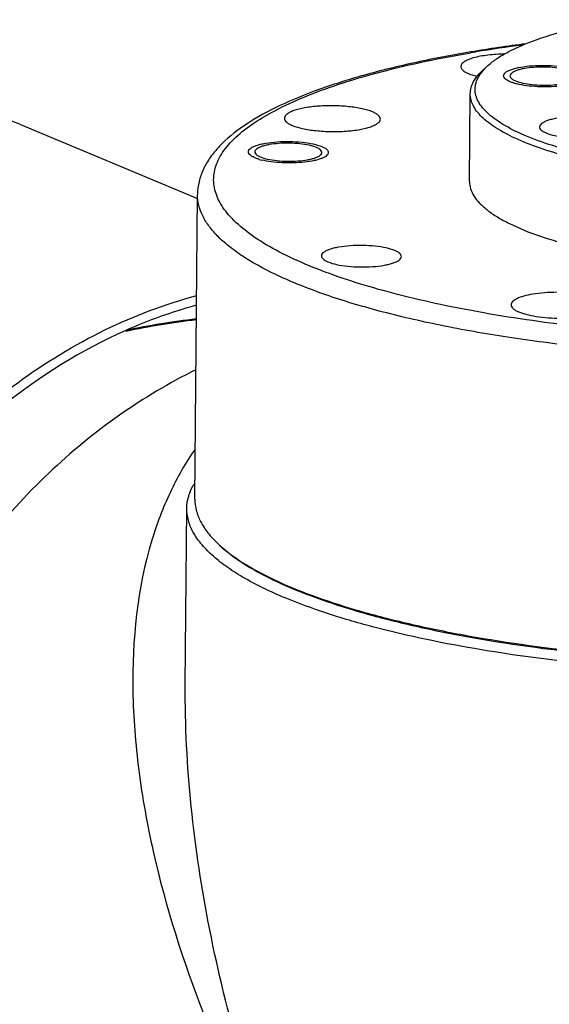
# Model space of a CAD drawing. Header units: millimetres. Extents: x 12 to 2508, y 25 to 1770.
# Tile 52 of 54: x 2332 to 2365, y 1512 to 1574. Entities that reach past the tile are written whole.
import ezdxf

# ---------------------------------------------------------------- set-up
doc = ezdxf.new("R2010")
doc.units = ezdxf.units.MM
for name, color, linetype in [('FLANGE_E_PBL107', 7, 'Continuous'), ('HOLDER_S_PBL83', 7, 'Continuous'), ('HOLDER_S_PBL97', 7, 'Continuous'), ('MODULE_S_ABL82', 7, 'Continuous'), ('MODULE_S_ABL96', 7, 'Continuous'), ('new_view_8_VBL72', 7, 'Continuous'), ('RING_S_PBL78', 7, 'Continuous')]:
    doc.layers.add(name, color=color, linetype=linetype)

# ---------------------------------------------------------------- blocks, each defined once
blk = doc.blocks.new('RING_S_PBL78', base_point=(1300.901, 1820.24))
at = {"layer": 'RING_S_PBL78', "color": 7}
for q in [(1310.675, 1850.914), (1310.675, 1850.915)]:
    blk.add_line((1310.693, 1850.923), q, dxfattribs=at)
blk.add_arc((1321.102, 1801.227), 50.716, 96.8006, 101.83488, dxfattribs=at)
for centre, major_axis, ratio, start_param, end_param in [((1320.379, 1816.352), (42.626, 1.876), 0.834841, 1.65822, 1.763164), ((1309.413, 1820.94), (-1.797, 40.821), 0.093221, -0.75206, -0.749974)]:
    blk.add_ellipse(centre, major_axis=major_axis, ratio=ratio, start_param=start_param, end_param=end_param, dxfattribs=at)
for points, knots in [([(1315.106, 1852.505), (1314.734, 1852.403), (1313.234, 1851.96), (1311.768, 1851.401), (1310.693, 1850.923)], [0, 0, 0, 0, 0.247141, 1, 1, 1, 1]), ([(1310.675, 1850.915), (1307.904, 1849.681), (1302.557, 1846.345), (1295.878, 1839.474), (1290.732, 1831.076), (1287.474, 1821.731), (1286.325, 1812.079), (1287.221, 1804.209), (1289.063, 1798.433), (1290.944, 1794.492), (1293.309, 1790.964), (1295.204, 1788.906), (1296.213, 1787.974)], [0, 0, 0, 0, 0.12198, 0.250107, 0.382103, 0.514821, 0.644963, 0.769789, 0.829811, 0.888094, 0.944744, 1, 1, 1, 1])]:
    blk.add_open_spline(points, degree=3, knots=knots, dxfattribs=at)
blk = doc.blocks.new('HOLDER_S_PBL83', base_point=(1340.71, 1808.942))
at = {"layer": 'HOLDER_S_PBL83', "color": 7}
for p, q in [((1314.404, 1828.747), (1314.499, 1839.787)), ((1314.404, 1828.746), (1314.404, 1828.75))]:
    blk.add_line(p, q, dxfattribs=at)
for points, knots in [([(1315.067, 1848.46), (1313.406, 1847.643), (1310.162, 1845.702), (1305.73, 1842.051), (1301.756, 1837.701), (1297.197, 1831.112), (1293.172, 1821.836), (1291.96, 1813.818), (1291.926, 1809.852)], [0, 0, 0, 0, 0.117748, 0.23932, 0.36412, 0.491275, 0.747729, 1, 1, 1, 1]), ([(1314.614, 1840.554), (1314.632, 1840.617), (1314.717, 1840.875), (1314.835, 1841.121), (1314.937, 1841.299)], [0, 0, 0, 0, 0.241991, 1, 1, 1, 1]), ([(1314.499, 1839.787), (1314.499, 1839.851), (1314.511, 1840.11), (1314.559, 1840.367), (1314.614, 1840.554)], [0, 0, 0, 0, 0.247465, 1, 1, 1, 1]), ([(1320.638, 1834.182), (1319.729, 1834.562), (1318.454, 1835.168), (1316.953, 1836.128), (1316.071, 1836.829), (1315.376, 1837.546), (1314.871, 1838.279), (1314.564, 1839.027), (1314.497, 1839.54), (1314.499, 1839.787)], [0, 0, 0, 0, 0.338454, 0.482908, 0.611253, 0.724585, 0.824843, 0.915155, 1, 1, 1, 1]), ([(1349.111, 1829.427), (1346.311, 1829.508), (1340.892, 1829.826), (1333.202, 1830.786), (1327.354, 1831.98), (1323.28, 1833.171), (1321.473, 1833.832), (1320.638, 1834.182)], [0, 0, 0, 0, 0.289807, 0.561095, 0.801237, 0.906321, 1, 1, 1, 1])]:
    blk.add_open_spline(points, degree=3, knots=knots, dxfattribs=at)
at = {"layer": 'HOLDER_S_PBL83', "color": 2}
for points, knots in [([(1315.017, 1843.495), (1314.416, 1842.633), (1313.367, 1840.792), (1312.622, 1838.812), (1312.316, 1837.8)], [0, 0, 0, 0, 0.498588, 1, 1, 1, 1]), ([(1312.316, 1837.8), (1311.398, 1834.766), (1310.905, 1829.856), (1311.415, 1823.33), (1312.65, 1816.489), (1315.395, 1807.865), (1318.533, 1801.249), (1320.328, 1797.97)], [0, 0, 0, 0, 0.228953, 0.349031, 0.472697, 0.730044, 1, 1, 1, 1]), ([(1320.328, 1797.97), (1318.467, 1802.985), (1316.24, 1810.666), (1314.652, 1821.05), (1314.382, 1826.203), (1314.404, 1828.746)], [0, 0, 0, 0, 0.509647, 0.757636, 1, 1, 1, 1])]:
    blk.add_open_spline(points, degree=3, knots=knots, dxfattribs=at)
blk = doc.blocks.new('MODULE_S_ABL82', base_point=(1342.588, 1766.555))
at = {"layer": 'HOLDER_S_PBL83'}
blk.add_blockref('HOLDER_S_PBL83', (1340.71, 1808.942), dxfattribs=at)
blk = doc.blocks.new('HOLDER_S_PBL97', base_point=(1279.877, 1815.011))
at = {"layer": 'HOLDER_S_PBL97', "color": 7}
blk.add_line((1304.1, 1863.813), (1315.165, 1859.183), dxfattribs=at)
blk.add_ellipse((1282.918, 1832.025), major_axis=(26.28, 28.54), ratio=0.659351, start_param=0.234751, end_param=2.275384, dxfattribs=at)
blk.add_open_spline([(1286.114, 1812.284), (1286.153, 1816.835), (1287.734, 1826.025), (1292.94, 1836.391), (1298.76, 1843.397), (1303.748, 1847.754), (1309.212, 1851.085), (1313.135, 1852.575), (1315.107, 1853.101)], degree=3, knots=[0, 0, 0, 0, 0.255767, 0.514815, 0.642097, 0.765881, 0.885294, 1, 1, 1, 1], dxfattribs=at)
blk = doc.blocks.new('MODULE_S_ABL96', base_point=(1273.13, 1829.373))
at = {"layer": 'HOLDER_S_PBL97'}
blk.add_blockref('HOLDER_S_PBL97', (1279.877, 1815.011), dxfattribs=at)
blk = doc.blocks.new('FLANGE_E_PBL107', base_point=(1352.084, 1850.585))
at = {"layer": 'FLANGE_E_PBL107', "color": 2}
blk.add_line((1332.435, 1868.334), (1332.56, 1868.355), dxfattribs=at)
at = {"layer": 'FLANGE_E_PBL107', "color": 7}
for p, q in [((1331.628, 1867.441), (1331.633, 1867.394)), ((1332.175, 1860.247), (1332.222, 1865.736)), ((1315.004, 1840.36), (1315.167, 1859.429))]:
    blk.add_line(p, q, dxfattribs=at)
for centre, radius, start, end in [((1347.423, 1777.894), 91.724, 97.34418, 99.51474), ((1335.179, 1865.341), 2.842, 138.79731, 142.0318), ((1335.125, 1867.062), 0.496, 228.07401, 231.29234), ((1336.069, 1870.102), 3.864, 253.73521, 256.07909), ((1322.524, 1861.856), 0.496, 48.07401, 51.29234), ((1319.166, 1862.3), 0.496, 228.07401, 231.29234), ((1320.11, 1865.34), 3.864, 253.73521, 256.07909), ((1321.764, 1843.212), 7.751, 226.75283, 227.65121)]:
    blk.add_arc(centre, radius, start, end, dxfattribs=at)
at = {"layer": 'FLANGE_E_PBL107', "color": 2}
for centre, radius, start, end in [((1346.994, 1781.752), 87.797, 97.53191, 99.46214), ((1345.886, 1788.506), 80.953, 99.56416, 99.68694)]:
    blk.add_arc(centre, radius, start, end, dxfattribs=at)
at = {"layer": 'FLANGE_E_PBL107', "color": 7}
for points, knots in [([(1333.321, 1867.497), (1333.497, 1867.657), (1333.904, 1867.968), (1334.913, 1868.561), (1336.521, 1869.223), (1338.814, 1869.881), (1340.509, 1870.219), (1341.422, 1870.373)], [0, 0, 0, 0, 0.081975, 0.176449, 0.403686, 0.680115, 1, 1, 1, 1]), ([(1332.261, 1868.357), (1331.044, 1868.152), (1328.723, 1867.708), (1325.45, 1866.895), (1322.568, 1865.973), (1320.108, 1864.947), (1318.093, 1863.816), (1316.744, 1862.731), (1315.953, 1861.776), (1315.517, 1861.037), (1315.236, 1860.25), (1315.169, 1859.702), (1315.167, 1859.429)], [0, 0, 0, 0, 0.181377, 0.347102, 0.495535, 0.625777, 0.738058, 0.834373, 0.87809, 0.919691, 0.959886, 1, 1, 1, 1]), ([(1334.401, 1868.223), (1334.217, 1868.221), (1333.858, 1868.207), (1333.339, 1868.16), (1332.864, 1868.089), (1332.45, 1867.995), (1332.109, 1867.883), (1331.853, 1867.755), (1331.68, 1867.616), (1331.629, 1867.494), (1331.628, 1867.441)], [0, 0, 0, 0, 0.183518, 0.358639, 0.519853, 0.662288, 0.782076, 0.876894, 0.94724, 1, 1, 1, 1]), ([(1333.041, 1867.213), (1333.062, 1867.237), (1333.151, 1867.336), (1333.246, 1867.429), (1333.321, 1867.497)], [0, 0, 0, 0, 0.241112, 1, 1, 1, 1]), ([(1334.304, 1866.861), (1334.304, 1866.898), (1334.334, 1866.982), (1334.44, 1867.086), (1334.6, 1867.181), (1334.814, 1867.267), (1335.078, 1867.344), (1335.506, 1867.433), (1336.113, 1867.503), (1336.879, 1867.522), (1337.637, 1867.479), (1338.313, 1867.377), (1338.722, 1867.264), (1338.894, 1867.192)], [0, 0, 0, 0, 0.023197, 0.052477, 0.090723, 0.138624, 0.195774, 0.261199, 0.411157, 0.575075, 0.737604, 0.883552, 1, 1, 1, 1]), ([(1331.633, 1867.394), (1331.646, 1867.335), (1331.733, 1867.207), (1331.95, 1867.063), (1332.262, 1866.93), (1332.506, 1866.86), (1332.642, 1866.827)], [0, 0, 0, 0, 0.152714, 0.365378, 0.648826, 1, 1, 1, 1]), ([(1332.222, 1865.736), (1332.223, 1865.864), (1332.261, 1866.129), (1332.422, 1866.514), (1332.682, 1866.89), (1332.906, 1867.119), (1333.031, 1867.233)], [0, 0, 0, 0, 0.219599, 0.452611, 0.710108, 1, 1, 1, 1]), ([(1363.025, 1861.335), (1361.288, 1861.042), (1357.633, 1860.638), (1352.053, 1860.481), (1347.332, 1860.71), (1343.696, 1861.122), (1341.2, 1861.525), (1338.942, 1862.019), (1336.967, 1862.592), (1335.316, 1863.232), (1334.02, 1863.924), (1333.202, 1864.576), (1332.78, 1865.127), (1332.589, 1865.523), (1332.508, 1865.926), (1332.553, 1866.48), (1332.762, 1866.863), (1332.939, 1867.089)], [0, 0, 0, 0, 0.158524, 0.33041, 0.501992, 0.583385, 0.659674, 0.729412, 0.791358, 0.844556, 0.88847, 0.923258, 0.93767, 0.950547, 0.962478, 0.974215, 1, 1, 1, 1]), ([(1338.56, 1867.135), (1338.415, 1867.196), (1338.071, 1867.291), (1337.504, 1867.376), (1336.867, 1867.413), (1336.224, 1867.397), (1335.714, 1867.338), (1335.354, 1867.263), (1335.133, 1867.199), (1334.953, 1867.126), (1334.819, 1867.046), (1334.729, 1866.959), (1334.704, 1866.889), (1334.704, 1866.858)], [0, 0, 0, 0, 0.116449, 0.262399, 0.424921, 0.588831, 0.738785, 0.804213, 0.861365, 0.909265, 0.947523, 0.976799, 1, 1, 1, 1]), ([(1334.529, 1866.579), (1334.494, 1866.599), (1334.422, 1866.648), (1334.332, 1866.738), (1334.304, 1866.823), (1334.304, 1866.861)], [0, 0, 0, 0, 0.318732, 0.69929, 1, 1, 1, 1]), ([(1334.713, 1866.487), (1334.696, 1866.494), (1334.633, 1866.522), (1334.572, 1866.553), (1334.529, 1866.579)], [0, 0, 0, 0, 0.269096, 1, 1, 1, 1]), ([(1334.704, 1866.858), (1334.704, 1866.844), (1334.712, 1866.779), (1334.756, 1866.726), (1334.793, 1866.692)], [0, 0, 0, 0, 0.219646, 1, 1, 1, 1]), ([(1334.987, 1866.392), (1334.962, 1866.399), (1334.869, 1866.427), (1334.778, 1866.46), (1334.713, 1866.487)], [0, 0, 0, 0, 0.26751, 1, 1, 1, 1]), ([(1334.815, 1866.674), (1334.83, 1866.662), (1334.902, 1866.61), (1334.983, 1866.571), (1335.048, 1866.544)], [0, 0, 0, 0, 0.216322, 1, 1, 1, 1]), ([(1335.048, 1866.544), (1335.193, 1866.483), (1335.536, 1866.388), (1336.103, 1866.303), (1336.741, 1866.266), (1337.384, 1866.282), (1337.893, 1866.341), (1338.254, 1866.416), (1338.475, 1866.48), (1338.655, 1866.553), (1338.789, 1866.633), (1338.878, 1866.72), (1338.903, 1866.79), (1338.904, 1866.821)], [0, 0, 0, 0, 0.116449, 0.262399, 0.424921, 0.588831, 0.738785, 0.804213, 0.861365, 0.909265, 0.947523, 0.976799, 1, 1, 1, 1]), ([(1339.304, 1866.818), (1339.303, 1866.785), (1339.28, 1866.711), (1339.195, 1866.617), (1339.064, 1866.529), (1338.889, 1866.448), (1338.673, 1866.374), (1338.315, 1866.284), (1337.798, 1866.205), (1337.127, 1866.161), (1336.429, 1866.168), (1335.761, 1866.227), (1335.335, 1866.302), (1335.139, 1866.351)], [0, 0, 0, 0, 0.022786, 0.050572, 0.086025, 0.130012, 0.182438, 0.242721, 0.38284, 0.540608, 0.704216, 0.86126, 1, 1, 1, 1]), ([(1363.187, 1860.977), (1361.583, 1860.707), (1358.212, 1860.318), (1353.041, 1860.118), (1347.811, 1860.287), (1343.594, 1860.734), (1340.482, 1861.281), (1338.43, 1861.755), (1336.624, 1862.295), (1335.095, 1862.891), (1333.868, 1863.533), (1333.067, 1864.13), (1332.619, 1864.633), (1332.39, 1864.995), (1332.251, 1865.364), (1332.221, 1865.615), (1332.222, 1865.736)], [0, 0, 0, 0, 0.149324, 0.311199, 0.474885, 0.629475, 0.700169, 0.764936, 0.822831, 0.873123, 0.915387, 0.949687, 0.964129, 0.977052, 0.988835, 1, 1, 1, 1]), ([(1326.108, 1864.601), (1325.901, 1864.688), (1325.41, 1864.823), (1324.6, 1864.945), (1323.689, 1864.997), (1322.77, 1864.974), (1322.043, 1864.891), (1321.528, 1864.783), (1321.212, 1864.692), (1320.955, 1864.588), (1320.763, 1864.474), (1320.635, 1864.35), (1320.6, 1864.249), (1320.599, 1864.204)], [0, 0, 0, 0, 0.116447, 0.262393, 0.424907, 0.588818, 0.738774, 0.804202, 0.861359, 0.909258, 0.947515, 0.976801, 1, 1, 1, 1]), ([(1326.599, 1864.152), (1326.599, 1864.193), (1326.572, 1864.284), (1326.469, 1864.4), (1326.309, 1864.509), (1326.18, 1864.571), (1326.108, 1864.601)], [0, 0, 0, 0, 0.174167, 0.387498, 0.660903, 1, 1, 1, 1]), ([(1320.599, 1864.204), (1320.599, 1864.164), (1320.626, 1864.073), (1320.73, 1863.956), (1320.889, 1863.847), (1321.018, 1863.786), (1321.09, 1863.755)], [0, 0, 0, 0, 0.174167, 0.387498, 0.660903, 1, 1, 1, 1]), ([(1321.09, 1863.755), (1321.297, 1863.669), (1321.788, 1863.534), (1322.599, 1863.411), (1323.509, 1863.359), (1324.428, 1863.382), (1325.156, 1863.465), (1325.67, 1863.573), (1325.986, 1863.665), (1326.243, 1863.769), (1326.435, 1863.883), (1326.563, 1864.007), (1326.599, 1864.108), (1326.599, 1864.152)], [0, 0, 0, 0, 0.116447, 0.262393, 0.424907, 0.588818, 0.738774, 0.804202, 0.861359, 0.909258, 0.947515, 0.976801, 1, 1, 1, 1]), ([(1341.143, 1863.987), (1340.971, 1864.059), (1340.562, 1864.172), (1339.886, 1864.274), (1339.128, 1864.317), (1338.362, 1864.298), (1337.756, 1864.229), (1337.327, 1864.139), (1337.063, 1864.063), (1336.849, 1863.976), (1336.689, 1863.881), (1336.583, 1863.778), (1336.553, 1863.694), (1336.553, 1863.656)], [0, 0, 0, 0, 0.11644, 0.262377, 0.424887, 0.588793, 0.738747, 0.804176, 0.861332, 0.909245, 0.947504, 0.976796, 1, 1, 1, 1]), ([(1336.553, 1863.656), (1336.552, 1863.623), (1336.575, 1863.547), (1336.661, 1863.45), (1336.794, 1863.359), (1336.901, 1863.308), (1336.962, 1863.282)], [0, 0, 0, 0, 0.174153, 0.387488, 0.660972, 1, 1, 1, 1]), ([(1336.962, 1863.282), (1337.134, 1863.21), (1337.543, 1863.098), (1338.219, 1862.996), (1338.977, 1862.952), (1339.743, 1862.972), (1340.349, 1863.041), (1340.778, 1863.13), (1341.042, 1863.207), (1341.256, 1863.293), (1341.416, 1863.389), (1341.522, 1863.492), (1341.552, 1863.576), (1341.552, 1863.613)], [0, 0, 0, 0, 0.11644, 0.262377, 0.424887, 0.588793, 0.738747, 0.804176, 0.861332, 0.909245, 0.947504, 0.976796, 1, 1, 1, 1]), ([(1318.345, 1862.099), (1318.346, 1862.136), (1318.375, 1862.221), (1318.482, 1862.324), (1318.642, 1862.419), (1318.856, 1862.506), (1319.119, 1862.582), (1319.548, 1862.672), (1320.155, 1862.741), (1320.92, 1862.761), (1321.679, 1862.717), (1322.354, 1862.615), (1322.763, 1862.502), (1322.936, 1862.43)], [0, 0, 0, 0, 0.023197, 0.052477, 0.090723, 0.138624, 0.195774, 0.261199, 0.411157, 0.575075, 0.737604, 0.883552, 1, 1, 1, 1]), ([(1322.601, 1862.374), (1322.456, 1862.434), (1322.113, 1862.529), (1321.546, 1862.615), (1320.908, 1862.651), (1320.265, 1862.635), (1319.756, 1862.577), (1319.395, 1862.501), (1319.174, 1862.437), (1318.995, 1862.364), (1318.86, 1862.285), (1318.771, 1862.198), (1318.746, 1862.127), (1318.745, 1862.096)], [0, 0, 0, 0, 0.116449, 0.262399, 0.424921, 0.588831, 0.738785, 0.804213, 0.861365, 0.909265, 0.947523, 0.976799, 1, 1, 1, 1]), ([(1318.57, 1861.817), (1318.536, 1861.838), (1318.464, 1861.887), (1318.374, 1861.976), (1318.345, 1862.062), (1318.345, 1862.099)], [0, 0, 0, 0, 0.318732, 0.69929, 1, 1, 1, 1]), ([(1318.745, 1862.096), (1318.745, 1862.082), (1318.754, 1862.018), (1318.798, 1861.964), (1318.835, 1861.931)], [0, 0, 0, 0, 0.219646, 1, 1, 1, 1]), ([(1319.089, 1861.782), (1319.234, 1861.721), (1319.578, 1861.627), (1320.145, 1861.541), (1320.782, 1861.504), (1321.425, 1861.521), (1321.935, 1861.579), (1322.295, 1861.654), (1322.516, 1861.718), (1322.696, 1861.791), (1322.831, 1861.871), (1322.92, 1861.958), (1322.945, 1862.028), (1322.945, 1862.06)], [0, 0, 0, 0, 0.116449, 0.262399, 0.424921, 0.588831, 0.738785, 0.804213, 0.861365, 0.909265, 0.947523, 0.976799, 1, 1, 1, 1]), ([(1323.345, 1862.056), (1323.345, 1862.023), (1323.322, 1861.949), (1323.236, 1861.855), (1323.106, 1861.767), (1322.931, 1861.686), (1322.714, 1861.613), (1322.357, 1861.522), (1321.84, 1861.443), (1321.168, 1861.399), (1320.47, 1861.407), (1319.802, 1861.465), (1319.377, 1861.54), (1319.181, 1861.589)], [0, 0, 0, 0, 0.022786, 0.050572, 0.086025, 0.130012, 0.182438, 0.242721, 0.38284, 0.540608, 0.704216, 0.86126, 1, 1, 1, 1]), ([(1322.834, 1862.243), (1322.819, 1862.255), (1322.747, 1862.307), (1322.666, 1862.347), (1322.601, 1862.374)], [0, 0, 0, 0, 0.216322, 1, 1, 1, 1]), ([(1322.945, 1862.06), (1322.945, 1862.074), (1322.937, 1862.138), (1322.893, 1862.192), (1322.856, 1862.225)], [0, 0, 0, 0, 0.219646, 1, 1, 1, 1]), ([(1322.936, 1862.43), (1322.996, 1862.405), (1323.104, 1862.354), (1323.236, 1862.263), (1323.323, 1862.166), (1323.345, 1862.09), (1323.345, 1862.056)], [0, 0, 0, 0, 0.338997, 0.612479, 0.82584, 1, 1, 1, 1]), ([(1318.755, 1861.726), (1318.738, 1861.733), (1318.675, 1861.76), (1318.613, 1861.791), (1318.57, 1861.817)], [0, 0, 0, 0, 0.269096, 1, 1, 1, 1]), ([(1319.028, 1861.63), (1319.003, 1861.638), (1318.911, 1861.666), (1318.82, 1861.698), (1318.755, 1861.726)], [0, 0, 0, 0, 0.26751, 1, 1, 1, 1]), ([(1318.856, 1861.913), (1318.871, 1861.901), (1318.944, 1861.848), (1319.025, 1861.809), (1319.089, 1861.782)], [0, 0, 0, 0, 0.216322, 1, 1, 1, 1]), ([(1332.175, 1860.247), (1332.173, 1860.093), (1332.223, 1859.771), (1332.447, 1859.308), (1332.81, 1858.858), (1333.308, 1858.42), (1333.937, 1857.996), (1335.007, 1857.418), (1336.656, 1856.765), (1338.968, 1856.105), (1341.651, 1855.553), (1344.631, 1855.124), (1346.712, 1854.933), (1347.787, 1854.859)], [0, 0, 0, 0, 0.02662, 0.05551, 0.08842, 0.126457, 0.170221, 0.219978, 0.337383, 0.477386, 0.63713, 0.812815, 1, 1, 1, 1]), ([(1327.505, 1855.919), (1327.332, 1855.991), (1326.923, 1856.104), (1326.248, 1856.206), (1325.489, 1856.249), (1324.724, 1856.23), (1324.117, 1856.161), (1323.688, 1856.071), (1323.425, 1855.994), (1323.211, 1855.908), (1323.051, 1855.813), (1322.944, 1855.71), (1322.915, 1855.625), (1322.914, 1855.588)], [0, 0, 0, 0, 0.11644, 0.262377, 0.424887, 0.588793, 0.738747, 0.804176, 0.861332, 0.909245, 0.947504, 0.976796, 1, 1, 1, 1]), ([(1327.914, 1855.545), (1327.914, 1855.579), (1327.892, 1855.654), (1327.805, 1855.751), (1327.673, 1855.842), (1327.565, 1855.894), (1327.505, 1855.919)], [0, 0, 0, 0, 0.174153, 0.387488, 0.660972, 1, 1, 1, 1]), ([(1322.914, 1855.588), (1322.914, 1855.554), (1322.936, 1855.479), (1323.023, 1855.382), (1323.155, 1855.291), (1323.263, 1855.24), (1323.323, 1855.214)], [0, 0, 0, 0, 0.174153, 0.387488, 0.660972, 1, 1, 1, 1]), ([(1323.323, 1855.214), (1323.496, 1855.142), (1323.905, 1855.029), (1324.58, 1854.928), (1325.339, 1854.884), (1326.104, 1854.903), (1326.711, 1854.973), (1327.14, 1855.062), (1327.403, 1855.139), (1327.617, 1855.225), (1327.777, 1855.32), (1327.884, 1855.424), (1327.914, 1855.508), (1327.914, 1855.545)], [0, 0, 0, 0, 0.11644, 0.262377, 0.424887, 0.588793, 0.738747, 0.804176, 0.861332, 0.909245, 0.947504, 0.976796, 1, 1, 1, 1]), ([(1340.772, 1852.475), (1340.772, 1852.512), (1340.75, 1852.594), (1340.661, 1852.703), (1340.525, 1852.805), (1340.341, 1852.902), (1340.111, 1852.991), (1339.73, 1853.105), (1339.171, 1853.214), (1338.433, 1853.292), (1337.649, 1853.317), (1336.873, 1853.287), (1336.368, 1853.229), (1336.127, 1853.189)], [0, 0, 0, 0, 0.022798, 0.050081, 0.084397, 0.126678, 0.176985, 0.2349, 0.370351, 0.524975, 0.688711, 0.850626, 1, 1, 1, 1]), ([(1336.127, 1853.189), (1335.937, 1853.157), (1335.599, 1853.085), (1335.214, 1852.954), (1334.985, 1852.826), (1334.867, 1852.733), (1334.792, 1852.634), (1334.772, 1852.56), (1334.772, 1852.526)], [0, 0, 0, 0, 0.364566, 0.653721, 0.76715, 0.860164, 0.935541, 1, 1, 1, 1]), ([(1334.772, 1852.526), (1334.772, 1852.489), (1334.794, 1852.406), (1334.882, 1852.298), (1335.019, 1852.195), (1335.203, 1852.099), (1335.433, 1852.01), (1335.814, 1851.896), (1336.373, 1851.787), (1337.11, 1851.709), (1337.895, 1851.683), (1338.671, 1851.713), (1339.176, 1851.772), (1339.417, 1851.812)], [0, 0, 0, 0, 0.022798, 0.050081, 0.084397, 0.126678, 0.176985, 0.2349, 0.370351, 0.524975, 0.688711, 0.850626, 1, 1, 1, 1]), ([(1315.004, 1840.36), (1315.002, 1840.124), (1315.064, 1839.633), (1315.349, 1838.916), (1315.819, 1838.212), (1316.225, 1837.78), (1316.453, 1837.566)], [0, 0, 0, 0, 0.219602, 0.452611, 0.710116, 1, 1, 1, 1]), ([(1316.542, 1837.484), (1316.993, 1837.073), (1318.084, 1836.28), (1320.022, 1835.247), (1322.382, 1834.276), (1325.136, 1833.379), (1328.249, 1832.57), (1332.977, 1831.59), (1339.462, 1830.684), (1347.676, 1830.102), (1356.12, 1830.028), (1364.345, 1830.467), (1369.682, 1831.118), (1372.227, 1831.545)], [0, 0, 0, 0, 0.032104, 0.070521, 0.115306, 0.166212, 0.222795, 0.284469, 0.42019, 0.566931, 0.71744, 0.864213, 1, 1, 1, 1]), ([(1316.549, 1837.476), (1316.989, 1837.063), (1318.061, 1836.265), (1319.976, 1835.225), (1322.319, 1834.247), (1325.06, 1833.344), (1328.166, 1832.527), (1332.893, 1831.538), (1339.386, 1830.623), (1347.617, 1830.034), (1356.085, 1829.958), (1364.332, 1830.398), (1369.683, 1831.053), (1372.234, 1831.482)], [0, 0, 0, 0, 0.031749, 0.069843, 0.114363, 0.165074, 0.221535, 0.283157, 0.41896, 0.56597, 0.716842, 0.863969, 1, 1, 1, 1])]:
    blk.add_open_spline(points, degree=3, knots=knots, dxfattribs=at)
at = {"layer": 'FLANGE_E_PBL107', "color": 2}
for points, knots in [([(1323.153, 1854.574), (1322.476, 1854.828), (1321.22, 1855.344), (1319.526, 1856.215), (1318.158, 1857.125), (1317.125, 1858.072), (1316.437, 1859.056), (1316.173, 1859.927), (1316.17, 1860.599), (1316.297, 1861.276), (1316.721, 1862.134), (1317.576, 1863.085), (1318.77, 1863.996), (1320.295, 1864.864), (1322.139, 1865.684), (1324.286, 1866.449), (1327.669, 1867.425), (1330.377, 1867.982), (1332.264, 1868.305)], [0, 0, 0, 0, 0.076395, 0.143382, 0.200957, 0.249603, 0.290599, 0.326452, 0.343705, 0.361201, 0.398871, 0.442943, 0.495341, 0.556952, 0.628022, 0.708392, 0.797623, 1, 1, 1, 1]), ([(1372.453, 1850.625), (1371.013, 1850.382), (1368.033, 1849.959), (1361.792, 1849.348), (1353.682, 1849.037), (1345.527, 1849.298), (1339.139, 1849.865), (1334.636, 1850.45), (1330.449, 1851.187), (1326.652, 1852.064), (1323.311, 1853.063), (1320.484, 1854.166), (1318.5, 1855.202), (1317.233, 1856.087), (1316.488, 1856.731), (1315.902, 1857.388), (1315.478, 1858.058), (1315.221, 1858.74), (1315.165, 1859.205), (1315.167, 1859.429)], [0, 0, 0, 0, 0.072464, 0.149341, 0.311199, 0.474867, 0.553966, 0.62947, 0.700156, 0.764917, 0.822805, 0.873091, 0.91535, 0.933481, 0.949692, 0.964133, 0.977055, 0.988837, 1, 1, 1, 1]), ([(1371.787, 1851.796), (1369.788, 1851.463), (1365.615, 1850.921), (1359.169, 1850.459), (1352.475, 1850.329), (1345.77, 1850.536), (1339.292, 1851.071), (1333.27, 1851.916), (1328.651, 1852.881), (1325.357, 1853.804), (1323.859, 1854.31), (1323.153, 1854.574)], [0, 0, 0, 0, 0.123778, 0.256699, 0.394436, 0.532436, 0.666135, 0.791162, 0.903549, 0.953943, 1, 1, 1, 1])]:
    blk.add_open_spline(points, degree=3, knots=knots, dxfattribs=at)
blk = doc.blocks.new('NEW_VIEW_8_VBL72', base_point=(1264.721, 1451.007))
at = {"layer": 'FLANGE_E_PBL107'}
blk.add_blockref('FLANGE_E_PBL107', (1352.084, 1850.585), dxfattribs=at)
at = {"layer": 'MODULE_S_ABL82'}
blk.add_blockref('MODULE_S_ABL82', (1342.588, 1766.555), dxfattribs=at)
at = {"layer": 'MODULE_S_ABL96'}
blk.add_blockref('MODULE_S_ABL96', (1273.13, 1829.373), dxfattribs=at)
at = {"layer": 'RING_S_PBL78'}
blk.add_blockref('RING_S_PBL78', (1300.901, 1820.24), dxfattribs=at)

msp = doc.modelspace()

# ---------------------------------------------------------------- block references
at = {"layer": 'new_view_8_VBL72'}
msp.add_blockref('NEW_VIEW_8_VBL72', (2292.725, 1154.294), dxfattribs=at)

doc.saveas('drawing.dxf')
